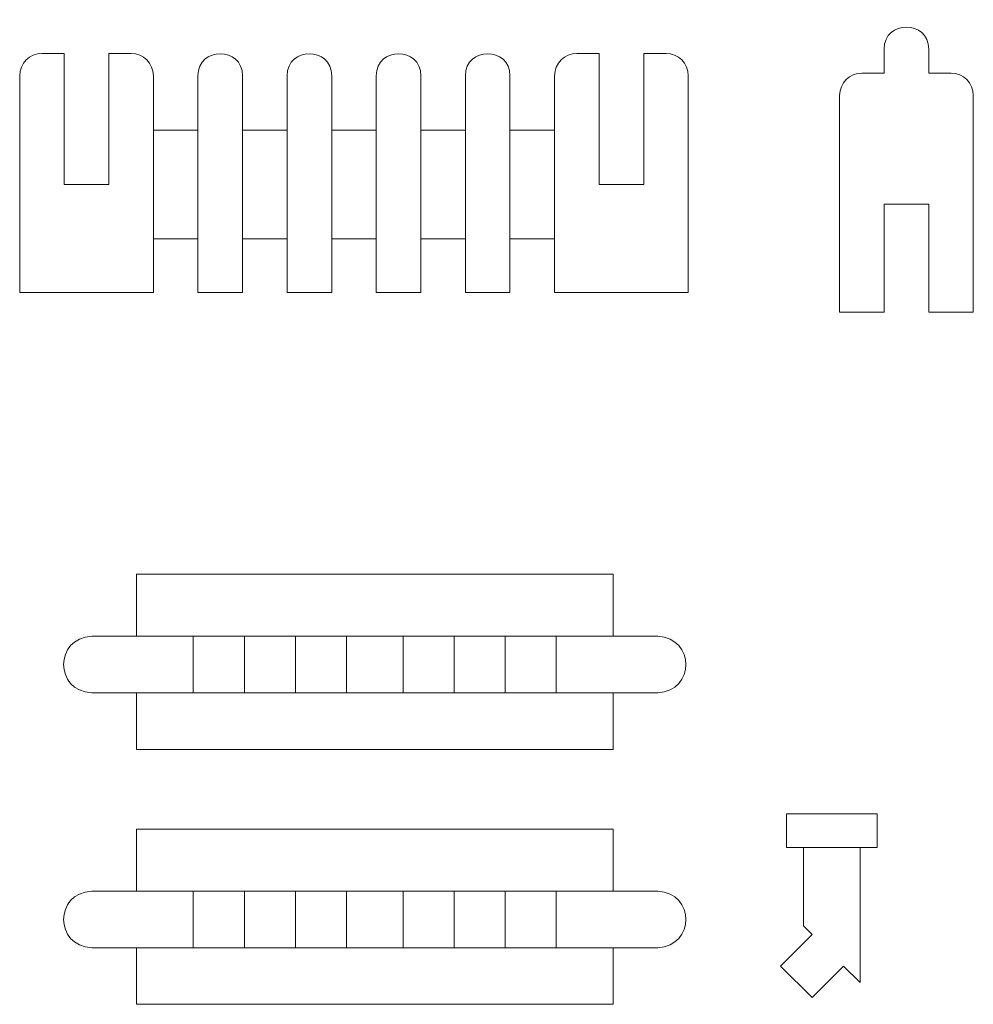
# Model space of a CAD drawing. Header units: millimetres. Extents: x -470 to 529, y -880 to 815.
# Tile 97 of 116: x 422 to 486, y 352 to 419. Entities that reach past the tile are written whole.
import ezdxf

# ---------------------------------------------------------------- set-up
doc = ezdxf.new("R2010")
doc.units = ezdxf.units.MM
doc.header["$MEASUREMENT"] = 0
doc.layers.add('Layer 1', color=7, linetype='Continuous')

msp = doc.modelspace()

# ---------------------------------------------------------------- linework, layer by layer
at = {"layer": 'Layer 1', "lineweight": 9}
for points, knots in [([(477.2303, 413.6727), (477.2303, 414.4976), (477.9054, 415.1727), (478.7303, 415.1727), (478.7303, 415.1727), (478.7303, 415.1727), (480.2303, 415.1727), (480.2303, 415.1727), (480.2303, 415.1727), (480.2303, 415.1727), (480.2303, 416.792), (480.2303, 416.792), (480.2303, 416.792), (480.2303, 418.7651), (483.2303, 418.7652), (483.2303, 416.792), (483.2303, 416.792), (483.2303, 416.792), (483.2303, 415.1727), (483.2303, 415.1727), (483.2303, 415.1727), (483.2303, 415.1727), (484.7303, 415.1727), (484.7303, 415.1727), (484.7303, 415.1727), (485.5552, 415.1727), (486.2303, 414.4975), (486.2303, 413.6727), (486.2303, 413.6727), (486.2303, 413.6727), (486.2303, 399.0657), (486.2303, 399.0657), (486.2303, 399.0657), (486.2303, 399.0657), (483.2303, 399.0657), (483.2303, 399.0657), (483.2303, 399.0657), (483.2303, 399.0657), (483.2304, 406.3473), (483.2304, 406.3473), (483.2304, 406.3473), (483.2304, 406.3473), (480.2304, 406.3473), (480.2304, 406.3473), (480.2304, 406.3473), (480.2304, 406.3473), (480.2303, 399.0657), (480.2303, 399.0657), (480.2303, 399.0657), (480.2303, 399.0657), (477.2303, 399.0657), (477.2303, 399.0657), (477.2303, 399.0657), (477.2303, 399.0657), (477.2303, 413.6727), (477.2303, 413.6727)], [0, 0, 0, 0, 0.0666667, 0.0666667, 0.0666667, 0.0666667, 0.1333333, 0.1333333, 0.1333333, 0.1333333, 0.2, 0.2, 0.2, 0.2, 0.2666667, 0.2666667, 0.2666667, 0.2666667, 0.3333333, 0.3333333, 0.3333333, 0.3333333, 0.4, 0.4, 0.4, 0.4, 0.4666667, 0.4666667, 0.4666667, 0.4666667, 0.5333333, 0.5333333, 0.5333333, 0.5333333, 0.6, 0.6, 0.6, 0.6, 0.6666667, 0.6666667, 0.6666667, 0.6666667, 0.7333333, 0.7333333, 0.7333333, 0.7333333, 0.8, 0.8, 0.8, 0.8, 0.8666667, 0.8666667, 0.8666667, 0.8666667, 1, 1, 1, 1]), ([(428.0452, 416.4961), (428.0452, 416.4961), (428.0451, 407.6707), (428.0451, 407.6707), (428.0451, 407.6707), (428.0451, 407.6707), (425.0451, 407.6707), (425.0451, 407.6707), (425.0451, 407.6707), (425.0451, 407.6707), (425.0452, 416.4961), (425.0452, 416.4961), (425.0452, 416.4961), (425.0452, 416.4961), (423.5451, 416.4961), (423.5451, 416.4961), (423.5451, 416.4961), (422.7201, 416.4961), (422.0451, 415.821), (422.0451, 414.9961), (422.0451, 414.9961), (422.0451, 414.9961), (422.0451, 400.3891), (422.0451, 400.3891), (422.0451, 400.3891), (422.0451, 400.3891), (431.0451, 400.3891), (431.0451, 400.3891), (431.0451, 400.3891), (431.0451, 400.3891), (431.0451, 404.0132), (431.0451, 404.0132), (431.0451, 404.0132), (431.0451, 404.0132), (434.0451, 404.0132), (434.0451, 404.0132), (434.0451, 404.0132), (434.0451, 404.0132), (434.0451, 400.3891), (434.0451, 400.3891), (434.0451, 400.3891), (434.0451, 400.3891), (437.0451, 400.3891), (437.0451, 400.3891), (437.0451, 400.3891), (437.0451, 400.3891), (437.0451, 404.0132), (437.0451, 404.0132), (437.0451, 404.0132), (437.0451, 404.0132), (440.0451, 404.0132), (440.0451, 404.0132), (440.0451, 404.0132), (440.0451, 404.0132), (440.0451, 400.3891), (440.0451, 400.3891), (440.0451, 400.3891), (440.0451, 400.3891), (443.0451, 400.3891), (443.0451, 400.3891), (443.0451, 400.3891), (443.0451, 400.3891), (443.0451, 404.0132), (443.0451, 404.0132), (443.0451, 404.0132), (443.0451, 404.0132), (446.0451, 404.0132), (446.0451, 404.0132), (446.0451, 404.0132), (446.0451, 404.0132), (446.0451, 400.3891), (446.0451, 400.3891), (446.0451, 400.3891), (446.0451, 400.3891), (449.0451, 400.3891), (449.0451, 400.3891), (449.0451, 400.3891), (449.0451, 400.3891), (449.0451, 404.0132), (449.0451, 404.0132), (449.0451, 404.0132), (449.0451, 404.0132), (452.0451, 404.0132), (452.0451, 404.0132), (452.0451, 404.0132), (452.0451, 404.0132), (452.0451, 400.3891), (452.0451, 400.3891), (452.0451, 400.3891), (452.0451, 400.3891), (455.0451, 400.3891), (455.0451, 400.3891), (455.0451, 400.3891), (455.0451, 400.3891), (455.0451, 404.0132), (455.0451, 404.0132), (455.0451, 404.0132), (455.0451, 404.0132), (458.0451, 404.0132), (458.0451, 404.0132), (458.0451, 404.0132), (458.0451, 404.0132), (458.0451, 400.3891), (458.0451, 400.3891), (458.0451, 400.3891), (458.0451, 400.3891), (467.0451, 400.3891), (467.0451, 400.3891), (467.0451, 400.3891), (467.0451, 400.3891), (467.0451, 414.9961), (467.0451, 414.9961), (467.0451, 414.9961), (467.0451, 415.821), (466.3701, 416.4961), (465.5451, 416.4961), (465.5451, 416.4961), (465.5451, 416.4961), (464.045, 416.4961), (464.045, 416.4961), (464.045, 416.4961), (464.045, 416.4961), (464.0451, 407.6707), (464.0451, 407.6707), (464.0451, 407.6707), (464.0451, 407.6707), (461.0451, 407.6707), (461.0451, 407.6707), (461.0451, 407.6707), (461.0451, 407.6707), (461.045, 416.4961), (461.045, 416.4961), (461.045, 416.4961), (461.045, 416.4961), (459.5451, 416.4961), (459.5451, 416.4961), (459.5451, 416.4961), (458.7201, 416.4961), (458.0451, 415.821), (458.0451, 414.9961), (458.0451, 414.9961), (458.0451, 414.9961), (458.0451, 411.3282), (458.0451, 411.3282), (458.0451, 411.3282), (458.0451, 411.3282), (455.0451, 411.3282), (455.0451, 411.3282), (455.0451, 411.3282), (455.0451, 411.3282), (455.0451, 414.9961), (455.0451, 414.9961), (455.0451, 414.9961), (455.0451, 416.9693), (452.0451, 416.9693), (452.0451, 414.9961), (452.0451, 414.9961), (452.0451, 414.9961), (452.0451, 411.3282), (452.0451, 411.3282), (452.0451, 411.3282), (452.0451, 411.3282), (449.0451, 411.3282), (449.0451, 411.3282), (449.0451, 411.3282), (449.0451, 411.3282), (449.0451, 414.9961), (449.0451, 414.9961), (449.0451, 414.9961), (449.0451, 416.9693), (446.0451, 416.9693), (446.0451, 414.9961), (446.0451, 414.9961), (446.0451, 414.9961), (446.0451, 411.3282), (446.0451, 411.3282), (446.0451, 411.3282), (446.0451, 411.3282), (443.0451, 411.3282), (443.0451, 411.3282), (443.0451, 411.3282), (443.0451, 411.3282), (443.0451, 414.9961), (443.0451, 414.9961), (443.0451, 414.9961), (443.0451, 416.9693), (440.0451, 416.9693), (440.0451, 414.9961), (440.0451, 414.9961), (440.0451, 414.9961), (440.0451, 411.3282), (440.0451, 411.3282), (440.0451, 411.3282), (440.0451, 411.3282), (437.0451, 411.3282), (437.0451, 411.3282), (437.0451, 411.3282), (437.0451, 411.3282), (437.0451, 414.9961), (437.0451, 414.9961), (437.0451, 414.9961), (437.0451, 416.9693), (434.0451, 416.9691), (434.0451, 414.9961), (434.0451, 414.9961), (434.0451, 414.9961), (434.0451, 411.3282), (434.0451, 411.3282), (434.0451, 411.3282), (434.0451, 411.3282), (431.0451, 411.3282), (431.0451, 411.3282), (431.0451, 411.3282), (431.0451, 411.3282), (431.0451, 414.9961), (431.0451, 414.9961), (431.0451, 414.9961), (431.0451, 415.821), (430.3701, 416.4961), (429.5451, 416.4961), (429.5451, 416.4961), (429.5451, 416.4961), (428.0452, 416.4961), (428.0452, 416.4961)], [0, 0, 0, 0, 0.0175439, 0.0175439, 0.0175439, 0.0175439, 0.0350877, 0.0350877, 0.0350877, 0.0350877, 0.0526316, 0.0526316, 0.0526316, 0.0526316, 0.0701754, 0.0701754, 0.0701754, 0.0701754, 0.0877193, 0.0877193, 0.0877193, 0.0877193, 0.1052632, 0.1052632, 0.1052632, 0.1052632, 0.122807, 0.122807, 0.122807, 0.122807, 0.1403509, 0.1403509, 0.1403509, 0.1403509, 0.1578947, 0.1578947, 0.1578947, 0.1578947, 0.1754386, 0.1754386, 0.1754386, 0.1754386, 0.1929825, 0.1929825, 0.1929825, 0.1929825, 0.2105263, 0.2105263, 0.2105263, 0.2105263, 0.2280702, 0.2280702, 0.2280702, 0.2280702, 0.245614, 0.245614, 0.245614, 0.245614, 0.2631579, 0.2631579, 0.2631579, 0.2631579, 0.2807018, 0.2807018, 0.2807018, 0.2807018, 0.2982456, 0.2982456, 0.2982456, 0.2982456, 0.3157895, 0.3157895, 0.3157895, 0.3157895, 0.3333333, 0.3333333, 0.3333333, 0.3333333, 0.3508772, 0.3508772, 0.3508772, 0.3508772, 0.3684211, 0.3684211, 0.3684211, 0.3684211, 0.3859649, 0.3859649, 0.3859649, 0.3859649, 0.4035088, 0.4035088, 0.4035088, 0.4035088, 0.4210526, 0.4210526, 0.4210526, 0.4210526, 0.4385965, 0.4385965, 0.4385965, 0.4385965, 0.4561404, 0.4561404, 0.4561404, 0.4561404, 0.4736842, 0.4736842, 0.4736842, 0.4736842, 0.4912281, 0.4912281, 0.4912281, 0.4912281, 0.5087719, 0.5087719, 0.5087719, 0.5087719, 0.5263158, 0.5263158, 0.5263158, 0.5263158, 0.5438596, 0.5438596, 0.5438596, 0.5438596, 0.5614035, 0.5614035, 0.5614035, 0.5614035, 0.5789474, 0.5789474, 0.5789474, 0.5789474, 0.5964912, 0.5964912, 0.5964912, 0.5964912, 0.6140351, 0.6140351, 0.6140351, 0.6140351, 0.6315789, 0.6315789, 0.6315789, 0.6315789, 0.6491228, 0.6491228, 0.6491228, 0.6491228, 0.6666667, 0.6666667, 0.6666667, 0.6666667, 0.6842105, 0.6842105, 0.6842105, 0.6842105, 0.7017544, 0.7017544, 0.7017544, 0.7017544, 0.7192982, 0.7192982, 0.7192982, 0.7192982, 0.7368421, 0.7368421, 0.7368421, 0.7368421, 0.754386, 0.754386, 0.754386, 0.754386, 0.7719298, 0.7719298, 0.7719298, 0.7719298, 0.7894737, 0.7894737, 0.7894737, 0.7894737, 0.8070175, 0.8070175, 0.8070175, 0.8070175, 0.8245614, 0.8245614, 0.8245614, 0.8245614, 0.8421053, 0.8421053, 0.8421053, 0.8421053, 0.8596491, 0.8596491, 0.8596491, 0.8596491, 0.877193, 0.877193, 0.877193, 0.877193, 0.8947368, 0.8947368, 0.8947368, 0.8947368, 0.9122807, 0.9122807, 0.9122807, 0.9122807, 0.9298246, 0.9298246, 0.9298246, 0.9298246, 0.9473684, 0.9473684, 0.9473684, 0.9473684, 0.9649123, 0.9649123, 0.9649123, 0.9649123, 1, 1, 1, 1]), ([(429.8979, 381.4263), (429.8979, 381.4263), (429.8979, 377.2552), (429.8979, 377.2552), (429.8979, 377.2552), (429.8979, 377.2552), (426.898, 377.2552), (426.898, 377.2552), (426.898, 377.2552), (424.3658, 377.1257), (424.366, 373.5765), (426.898, 373.447), (426.898, 373.447), (426.898, 373.447), (429.8979, 373.447), (429.8979, 373.447), (429.8979, 373.447), (429.8979, 373.447), (429.8979, 369.6388), (429.8979, 369.6388), (429.8979, 369.6388), (445.5005, 369.6388), (446.384, 369.6388), (461.9866, 369.6388), (461.9866, 369.6388), (461.9866, 369.6388), (461.9866, 373.447), (461.9866, 373.447), (461.9866, 373.447), (461.9866, 373.447), (464.9865, 373.447), (464.9865, 373.447), (464.9865, 373.447), (467.5185, 373.5765), (467.5187, 377.1257), (464.9865, 377.2552), (464.9865, 377.2552), (464.9865, 377.2552), (461.9866, 377.2552), (461.9866, 377.2552), (461.9866, 377.2552), (461.9866, 377.2552), (461.9866, 381.4263), (461.9866, 381.4263), (461.9866, 381.4263), (461.9866, 381.4263), (429.8979, 381.4263), (429.8979, 381.4263)], [0, 0, 0, 0, 0.0769231, 0.0769231, 0.0769231, 0.0769231, 0.1538462, 0.1538462, 0.1538462, 0.1538462, 0.2307692, 0.2307692, 0.2307692, 0.2307692, 0.3076923, 0.3076923, 0.3076923, 0.3076923, 0.3846154, 0.3846154, 0.3846154, 0.3846154, 0.4615385, 0.4615385, 0.4615385, 0.4615385, 0.5384615, 0.5384615, 0.5384615, 0.5384615, 0.6153846, 0.6153846, 0.6153846, 0.6153846, 0.6923077, 0.6923077, 0.6923077, 0.6923077, 0.7692308, 0.7692308, 0.7692308, 0.7692308, 0.8461538, 0.8461538, 0.8461538, 0.8461538, 1, 1, 1, 1]), ([(433.7274, 377.2552), (433.7274, 377.2552), (437.165, 377.2552), (437.165, 377.2552), (437.165, 377.2552), (437.165, 377.2552), (437.165, 373.447), (437.165, 373.447), (437.165, 373.447), (437.165, 373.447), (433.7274, 373.447), (433.7274, 373.447), (433.7274, 373.447), (433.7274, 373.447), (433.7274, 377.2552), (433.7274, 377.2552)], [0, 0, 0, 0, 0.2, 0.2, 0.2, 0.2, 0.4, 0.4, 0.4, 0.4, 0.6, 0.6, 0.6, 0.6, 1, 1, 1, 1]), ([(440.6024, 377.2552), (440.6024, 377.2552), (444.0399, 377.2552), (444.0399, 377.2552), (444.0399, 377.2552), (444.0399, 377.2552), (444.0399, 373.447), (444.0399, 373.447), (444.0399, 373.447), (444.0399, 373.447), (440.6024, 373.447), (440.6024, 373.447), (440.6024, 373.447), (440.6024, 373.447), (440.6024, 377.2552), (440.6024, 377.2552)], [0, 0, 0, 0, 0.2, 0.2, 0.2, 0.2, 0.4, 0.4, 0.4, 0.4, 0.6, 0.6, 0.6, 0.6, 1, 1, 1, 1]), ([(451.2821, 377.2552), (451.2821, 377.2552), (447.8446, 377.2552), (447.8446, 377.2552), (447.8446, 377.2552), (447.8446, 377.2552), (447.8446, 373.447), (447.8446, 373.447), (447.8446, 373.447), (447.8446, 373.447), (451.2821, 373.447), (451.2821, 373.447), (451.2821, 373.447), (451.2821, 373.447), (451.2821, 377.2552), (451.2821, 377.2552)], [0, 0, 0, 0, 0.2, 0.2, 0.2, 0.2, 0.4, 0.4, 0.4, 0.4, 0.6, 0.6, 0.6, 0.6, 1, 1, 1, 1]), ([(458.1571, 377.2552), (458.1571, 377.2552), (454.7195, 377.2552), (454.7195, 377.2552), (454.7195, 377.2552), (454.7195, 377.2552), (454.7195, 373.447), (454.7195, 373.447), (454.7195, 373.447), (454.7195, 373.447), (458.1571, 373.447), (458.1571, 373.447), (458.1571, 373.447), (458.1571, 373.447), (458.1571, 377.2552), (458.1571, 377.2552)], [0, 0, 0, 0, 0.2, 0.2, 0.2, 0.2, 0.4, 0.4, 0.4, 0.4, 0.6, 0.6, 0.6, 0.6, 1, 1, 1, 1]), ([(475.3816, 357.175), (475.3816, 357.175), (474.8032, 357.752), (474.8032, 357.752), (474.8032, 357.752), (474.8032, 357.752), (474.8033, 363.0309), (474.8033, 363.0309), (474.8033, 363.0309), (474.8033, 363.0309), (473.6531, 363.0309), (473.6531, 363.0309), (473.6531, 363.0309), (473.6531, 363.0309), (473.6531, 365.2978), (473.6531, 365.2978), (473.6531, 365.2978), (473.6531, 365.2978), (479.7617, 365.2979), (479.7617, 365.2979), (479.7617, 365.2979), (479.7617, 365.2979), (479.7617, 363.0309), (479.7617, 363.0309), (479.7617, 363.0309), (479.7617, 363.0309), (478.6116, 363.0309), (478.6116, 363.0309), (478.6116, 363.0309), (478.6116, 363.0309), (478.6114, 353.9427), (478.6114, 353.9427), (478.6114, 353.9427), (478.6114, 353.9427), (477.4996, 355.0516), (477.4996, 355.0516), (477.4996, 355.0516), (477.4996, 355.0516), (475.3755, 352.933), (475.3755, 352.933), (475.3755, 352.933), (475.3755, 352.933), (473.2576, 355.0565), (473.2576, 355.0565), (473.2576, 355.0565), (473.2576, 355.0565), (475.3816, 357.175), (475.3816, 357.175)], [0, 0, 0, 0, 0.0769231, 0.0769231, 0.0769231, 0.0769231, 0.1538462, 0.1538462, 0.1538462, 0.1538462, 0.2307692, 0.2307692, 0.2307692, 0.2307692, 0.3076923, 0.3076923, 0.3076923, 0.3076923, 0.3846154, 0.3846154, 0.3846154, 0.3846154, 0.4615385, 0.4615385, 0.4615385, 0.4615385, 0.5384615, 0.5384615, 0.5384615, 0.5384615, 0.6153846, 0.6153846, 0.6153846, 0.6153846, 0.6923077, 0.6923077, 0.6923077, 0.6923077, 0.7692308, 0.7692308, 0.7692308, 0.7692308, 0.8461538, 0.8461538, 0.8461538, 0.8461538, 1, 1, 1, 1]), ([(429.8979, 364.2662), (429.8979, 364.2662), (429.8979, 360.0951), (429.8979, 360.0951), (429.8979, 360.0951), (429.8979, 360.0951), (426.898, 360.0951), (426.898, 360.0951), (426.898, 360.0951), (424.3658, 359.9656), (424.366, 356.4164), (426.898, 356.2869), (426.898, 356.2869), (426.898, 356.2869), (429.8979, 356.2869), (429.8979, 356.2869), (429.8979, 356.2869), (429.8979, 356.2869), (429.8979, 352.4787), (429.8979, 352.4787), (429.8979, 352.4787), (445.5005, 352.4787), (446.384, 352.4787), (461.9866, 352.4787), (461.9866, 352.4787), (461.9866, 352.4787), (461.9866, 356.2869), (461.9866, 356.2869), (461.9866, 356.2869), (461.9866, 356.2869), (464.9865, 356.2869), (464.9865, 356.2869), (464.9865, 356.2869), (467.5185, 356.4164), (467.5187, 359.9656), (464.9865, 360.0951), (464.9865, 360.0951), (464.9865, 360.0951), (461.9866, 360.0951), (461.9866, 360.0951), (461.9866, 360.0951), (461.9866, 360.0951), (461.9866, 364.2662), (461.9866, 364.2662), (461.9866, 364.2662), (461.9866, 364.2662), (429.8979, 364.2662), (429.8979, 364.2662)], [0, 0, 0, 0, 0.0769231, 0.0769231, 0.0769231, 0.0769231, 0.1538462, 0.1538462, 0.1538462, 0.1538462, 0.2307692, 0.2307692, 0.2307692, 0.2307692, 0.3076923, 0.3076923, 0.3076923, 0.3076923, 0.3846154, 0.3846154, 0.3846154, 0.3846154, 0.4615385, 0.4615385, 0.4615385, 0.4615385, 0.5384615, 0.5384615, 0.5384615, 0.5384615, 0.6153846, 0.6153846, 0.6153846, 0.6153846, 0.6923077, 0.6923077, 0.6923077, 0.6923077, 0.7692308, 0.7692308, 0.7692308, 0.7692308, 0.8461538, 0.8461538, 0.8461538, 0.8461538, 1, 1, 1, 1]), ([(433.7274, 360.0951), (433.7274, 360.0951), (437.165, 360.0951), (437.165, 360.0951), (437.165, 360.0951), (437.165, 360.0951), (437.165, 356.2869), (437.165, 356.2869), (437.165, 356.2869), (437.165, 356.2869), (433.7274, 356.2869), (433.7274, 356.2869), (433.7274, 356.2869), (433.7274, 356.2869), (433.7274, 360.0951), (433.7274, 360.0951)], [0, 0, 0, 0, 0.2, 0.2, 0.2, 0.2, 0.4, 0.4, 0.4, 0.4, 0.6, 0.6, 0.6, 0.6, 1, 1, 1, 1]), ([(440.6024, 360.0951), (440.6024, 360.0951), (444.0399, 360.0951), (444.0399, 360.0951), (444.0399, 360.0951), (444.0399, 360.0951), (444.0399, 356.2869), (444.0399, 356.2869), (444.0399, 356.2869), (444.0399, 356.2869), (440.6024, 356.2869), (440.6024, 356.2869), (440.6024, 356.2869), (440.6024, 356.2869), (440.6024, 360.0951), (440.6024, 360.0951)], [0, 0, 0, 0, 0.2, 0.2, 0.2, 0.2, 0.4, 0.4, 0.4, 0.4, 0.6, 0.6, 0.6, 0.6, 1, 1, 1, 1]), ([(451.2821, 360.0951), (451.2821, 360.0951), (447.8446, 360.0951), (447.8446, 360.0951), (447.8446, 360.0951), (447.8446, 360.0951), (447.8446, 356.2869), (447.8446, 356.2869), (447.8446, 356.2869), (447.8446, 356.2869), (451.2821, 356.2869), (451.2821, 356.2869), (451.2821, 356.2869), (451.2821, 356.2869), (451.2821, 360.0951), (451.2821, 360.0951)], [0, 0, 0, 0, 0.2, 0.2, 0.2, 0.2, 0.4, 0.4, 0.4, 0.4, 0.6, 0.6, 0.6, 0.6, 1, 1, 1, 1]), ([(458.1571, 360.0951), (458.1571, 360.0951), (454.7195, 360.0951), (454.7195, 360.0951), (454.7195, 360.0951), (454.7195, 360.0951), (454.7195, 356.2869), (454.7195, 356.2869), (454.7195, 356.2869), (454.7195, 356.2869), (458.1571, 356.2869), (458.1571, 356.2869), (458.1571, 356.2869), (458.1571, 356.2869), (458.1571, 360.0951), (458.1571, 360.0951)], [0, 0, 0, 0, 0.2, 0.2, 0.2, 0.2, 0.4, 0.4, 0.4, 0.4, 0.6, 0.6, 0.6, 0.6, 1, 1, 1, 1])]:
    msp.add_open_spline(points, degree=3, knots=knots, dxfattribs=at)
at = {"layer": 'Layer 1', "color": 240, "lineweight": 9}
for points in [[(431.0451, 411.3282), (431.0451, 411.3282), (431.0451, 404.0132), (431.0451, 404.0132)], [(434.0451, 404.0132), (434.0451, 404.0132), (434.0451, 411.3282), (434.0451, 411.3282)], [(437.0451, 404.0132), (437.0451, 404.0132), (437.0451, 411.3282), (437.0451, 411.3282)], [(440.0451, 411.3282), (440.0451, 411.3282), (440.0451, 404.0132), (440.0451, 404.0132)], [(443.0451, 404.0132), (443.0451, 404.0132), (443.0451, 411.3282), (443.0451, 411.3282)], [(446.0451, 411.3282), (446.0451, 411.3282), (446.0451, 404.0132), (446.0451, 404.0132)], [(449.0451, 404.0132), (449.0451, 404.0132), (449.0451, 411.3282), (449.0451, 411.3282)], [(452.0451, 411.3282), (452.0451, 411.3282), (452.0451, 404.0132), (452.0451, 404.0132)], [(455.0451, 404.0132), (455.0451, 404.0132), (455.0451, 411.3282), (455.0451, 411.3282)], [(458.0451, 411.3282), (458.0451, 411.3282), (458.0451, 404.0132), (458.0451, 404.0132)], [(429.8979, 377.2552), (429.8979, 377.2552), (433.7274, 377.2552), (433.7274, 377.2552)], [(437.1649, 377.2552), (437.1649, 377.2552), (440.6024, 377.2552), (440.6024, 377.2552)], [(444.0399, 377.2552), (444.0399, 377.2552), (447.8446, 377.2552), (447.8446, 377.2552)], [(454.7196, 377.2552), (454.7196, 377.2552), (451.2821, 377.2552), (451.2821, 377.2552)], [(461.9866, 377.2552), (461.9866, 377.2552), (458.1571, 377.2552), (458.1571, 377.2552)], [(429.8979, 373.447), (429.8979, 373.447), (433.7274, 373.447), (433.7274, 373.447)], [(437.1649, 373.447), (437.1649, 373.447), (440.6024, 373.447), (440.6024, 373.447)], [(444.0399, 373.447), (444.0399, 373.447), (447.8446, 373.447), (447.8446, 373.447)], [(454.7196, 373.447), (454.7196, 373.447), (451.2821, 373.447), (451.2821, 373.447)], [(461.9866, 373.447), (461.9866, 373.447), (458.1571, 373.447), (458.1571, 373.447)], [(474.8032, 363.0308), (474.8032, 363.0308), (478.6114, 363.0308), (478.6114, 363.0308)], [(429.8979, 360.0951), (429.8979, 360.0951), (433.7274, 360.0951), (433.7274, 360.0951)], [(437.1649, 360.0951), (437.1649, 360.0951), (440.6024, 360.0951), (440.6024, 360.0951)], [(444.0399, 360.0951), (444.0399, 360.0951), (447.8446, 360.0951), (447.8446, 360.0951)], [(454.7196, 360.0951), (454.7196, 360.0951), (451.2821, 360.0951), (451.2821, 360.0951)], [(461.9866, 360.0951), (461.9866, 360.0951), (458.1571, 360.0951), (458.1571, 360.0951)], [(429.8979, 356.2869), (429.8979, 356.2869), (433.7274, 356.2869), (433.7274, 356.2869)], [(437.1649, 356.2869), (437.1649, 356.2869), (440.6024, 356.2869), (440.6024, 356.2869)], [(444.0399, 356.2869), (444.0399, 356.2869), (447.8446, 356.2869), (447.8446, 356.2869)], [(454.7196, 356.2869), (454.7196, 356.2869), (451.2821, 356.2869), (451.2821, 356.2869)], [(461.9866, 356.2869), (461.9866, 356.2869), (458.1571, 356.2869), (458.1571, 356.2869)]]:
    msp.add_open_spline(points, degree=3, dxfattribs=at)

doc.saveas('drawing.dxf')
